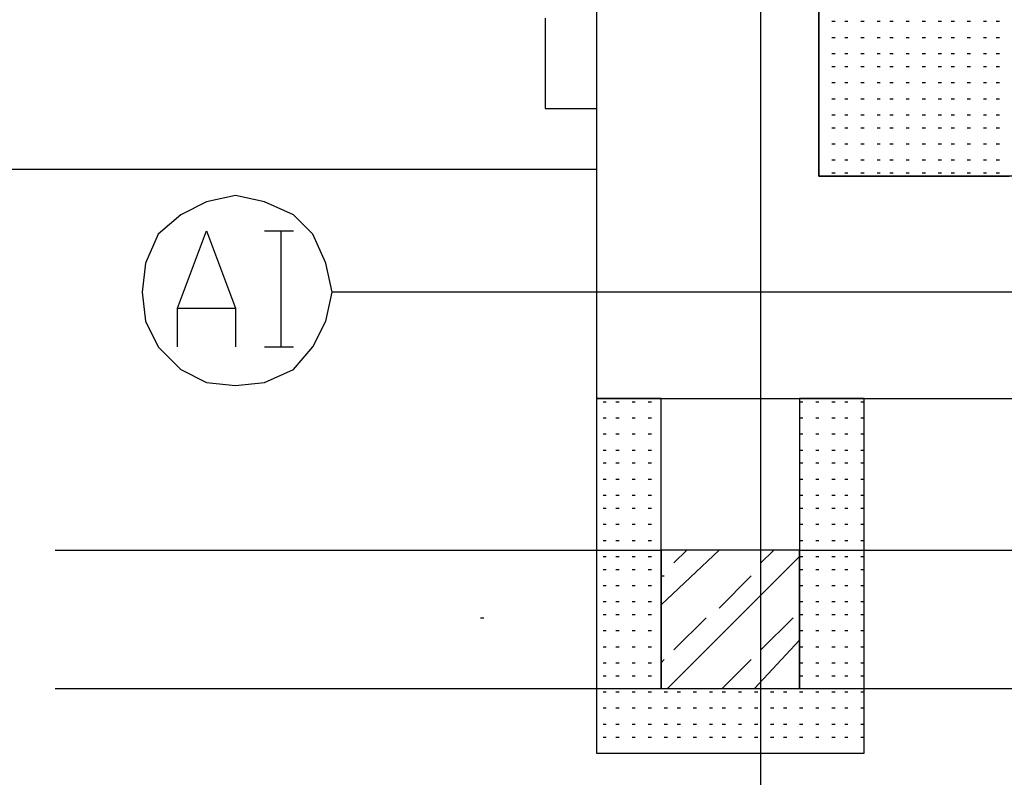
# Model space of a CAD drawing. Header units: millimetres. Extents: x 46 to 491, y -41 to 547.
# Tile 4 of 140: x 64 to 77, y 73 to 83. Entities that reach past the tile are written whole.
import ezdxf

# ---------------------------------------------------------------- set-up
doc = ezdxf.new("R2010")
doc.units = ezdxf.units.MM
doc.header["$LTSCALE"] = 10
doc.layers.add('xref', color=252, linetype='Continuous')

# ---------------------------------------------------------------- blocks, each defined once
blk = doc.blocks.new('stacja')
at = {"color": 9, "lineweight": 25}
for points in [[(20.616334, 60.198), (20.616334, 30.607), (23.114, 30.607)], [(17.018, 31.496), (17.695334, 31.496)], [(17.695334, 27.686), (38.523334, 27.686), (38.523334, 30.607), (20.616334, 30.607)], [(26.966334, 29.083), (14.224, 29.083), (14.139334, 29.464), (13.97, 29.845), (13.716, 30.099), (13.335, 30.268333), (12.954, 30.353), (12.573, 30.268333), (12.234334, 30.099), (11.938, 29.845), (11.768667, 29.464), (11.726334, 29.083), (11.768667, 28.702), (11.938, 28.363333), (12.234334, 28.067), (12.573, 27.897666), (12.954, 27.855333), (13.335, 27.897666), (13.716, 28.067), (13.97, 28.363333), (14.139334, 28.702), (14.224, 29.083)], [(12.192, 28.363333), (12.192, 28.871333), (12.573, 29.887333), (12.954, 28.871333), (12.954, 28.363333)], [(18.542, 23.876), (18.542, 27.686), (17.695334, 27.686)], [(21.209, 23.029333), (21.209, 27.686), (20.362334, 27.686), (20.362334, 23.876)], [(10.583334, 25.696333), (18.542, 25.696333)], [(10.583334, 23.876), (18.542, 23.876)]]:
    blk.add_lwpolyline(points, dxfattribs=at)
blk.add_lwpolyline([(18.542, 25.696333), (18.542, 23.876), (20.362334, 23.876), (20.362334, 25.696333)], close=True, dxfattribs=at)
for points in [[(17.695334, 73.109666), (17.695334, 73.109666), (17.695334, 30.607), (17.695334, 30.607)], [(20.616334, 30.607), (20.616334, 30.607), (20.616334, 60.198), (20.616334, 60.198)], [(19.854334, 22.309666), (19.854334, 22.309666), (19.854334, 42.587333), (19.854334, 42.587333)], [(17.018, 32.681333), (17.018, 32.681333), (17.018, 31.496), (17.018, 31.496)], [(20.785667, 32.639), (20.785667, 32.639), (20.828, 32.639), (20.828, 32.639)], [(20.955, 32.639), (20.955, 32.639), (20.997334, 32.639), (20.997334, 32.639)], [(21.166667, 32.639), (21.166667, 32.639), (21.209, 32.639), (21.209, 32.639)], [(21.378334, 32.639), (21.378334, 32.639), (21.420667, 32.639), (21.420667, 32.639)], [(21.547667, 32.639), (21.547667, 32.639), (21.59, 32.639), (21.59, 32.639)], [(21.759334, 32.639), (21.759334, 32.639), (21.801667, 32.639), (21.801667, 32.639)], [(21.971, 32.639), (21.971, 32.639), (22.013334, 32.639), (22.013334, 32.639)], [(22.182667, 32.639), (22.182667, 32.639), (22.225, 32.639), (22.225, 32.639)], [(22.352, 32.639), (22.352, 32.639), (22.394334, 32.639), (22.394334, 32.639)], [(22.563667, 32.639), (22.563667, 32.639), (22.606, 32.639), (22.606, 32.639)], [(22.775334, 32.639), (22.775334, 32.639), (22.817667, 32.639), (22.817667, 32.639)], [(22.944667, 32.639), (22.944667, 32.639), (22.987, 32.639), (22.987, 32.639)], [(20.785667, 32.427333), (20.785667, 32.427333), (20.828, 32.427333), (20.828, 32.427333)], [(20.955, 32.427333), (20.955, 32.427333), (20.997334, 32.427333), (20.997334, 32.427333)], [(21.166667, 32.427333), (21.166667, 32.427333), (21.209, 32.427333), (21.209, 32.427333)], [(21.378334, 32.427333), (21.378334, 32.427333), (21.420667, 32.427333), (21.420667, 32.427333)], [(21.547667, 32.427333), (21.547667, 32.427333), (21.59, 32.427333), (21.59, 32.427333)], [(21.759334, 32.427333), (21.759334, 32.427333), (21.801667, 32.427333), (21.801667, 32.427333)], [(21.971, 32.427333), (21.971, 32.427333), (22.013334, 32.427333), (22.013334, 32.427333)], [(22.182667, 32.427333), (22.182667, 32.427333), (22.225, 32.427333), (22.225, 32.427333)], [(22.352, 32.427333), (22.352, 32.427333), (22.394334, 32.427333), (22.394334, 32.427333)], [(22.563667, 32.427333), (22.563667, 32.427333), (22.606, 32.427333), (22.606, 32.427333)], [(22.775334, 32.427333), (22.775334, 32.427333), (22.817667, 32.427333), (22.817667, 32.427333)], [(22.944667, 32.427333), (22.944667, 32.427333), (22.987, 32.427333), (22.987, 32.427333)], [(20.785667, 32.215666), (20.785667, 32.215666), (20.828, 32.215666), (20.828, 32.215666)], [(20.955, 32.215666), (20.955, 32.215666), (20.997334, 32.215666), (20.997334, 32.215666)], [(21.166667, 32.215666), (21.166667, 32.215666), (21.209, 32.215666), (21.209, 32.215666)], [(21.378334, 32.215666), (21.378334, 32.215666), (21.420667, 32.215666), (21.420667, 32.215666)], [(21.547667, 32.215666), (21.547667, 32.215666), (21.59, 32.215666), (21.59, 32.215666)], [(21.759334, 32.215666), (21.759334, 32.215666), (21.801667, 32.215666), (21.801667, 32.215666)], [(21.971, 32.215666), (21.971, 32.215666), (22.013334, 32.215666), (22.013334, 32.215666)], [(22.182667, 32.215666), (22.182667, 32.215666), (22.225, 32.215666), (22.225, 32.215666)], [(22.352, 32.215666), (22.352, 32.215666), (22.394334, 32.215666), (22.394334, 32.215666)], [(22.563667, 32.215666), (22.563667, 32.215666), (22.606, 32.215666), (22.606, 32.215666)], [(22.775334, 32.215666), (22.775334, 32.215666), (22.817667, 32.215666), (22.817667, 32.215666)], [(22.944667, 32.215666), (22.944667, 32.215666), (22.987, 32.215666), (22.987, 32.215666)], [(20.785667, 32.046333), (20.785667, 32.046333), (20.828, 32.046333), (20.828, 32.046333)], [(20.955, 32.046333), (20.955, 32.046333), (20.997334, 32.046333), (20.997334, 32.046333)], [(21.166667, 32.046333), (21.166667, 32.046333), (21.209, 32.046333), (21.209, 32.046333)], [(21.378334, 32.046333), (21.378334, 32.046333), (21.420667, 32.046333), (21.420667, 32.046333)], [(21.547667, 32.046333), (21.547667, 32.046333), (21.59, 32.046333), (21.59, 32.046333)], [(21.759334, 32.046333), (21.759334, 32.046333), (21.801667, 32.046333), (21.801667, 32.046333)], [(21.971, 32.046333), (21.971, 32.046333), (22.013334, 32.046333), (22.013334, 32.046333)], [(22.182667, 32.046333), (22.182667, 32.046333), (22.225, 32.046333), (22.225, 32.046333)], [(22.352, 32.046333), (22.352, 32.046333), (22.394334, 32.046333), (22.394334, 32.046333)], [(22.563667, 32.046333), (22.563667, 32.046333), (22.606, 32.046333), (22.606, 32.046333)], [(22.775334, 32.046333), (22.775334, 32.046333), (22.817667, 32.046333), (22.817667, 32.046333)], [(22.944667, 32.046333), (22.944667, 32.046333), (22.987, 32.046333), (22.987, 32.046333)], [(20.785667, 31.834666), (20.785667, 31.834666), (20.828, 31.834666), (20.828, 31.834666)], [(20.955, 31.834666), (20.955, 31.834666), (20.997334, 31.834666), (20.997334, 31.834666)], [(21.166667, 31.834666), (21.166667, 31.834666), (21.209, 31.834666), (21.209, 31.834666)], [(21.378334, 31.834666), (21.378334, 31.834666), (21.420667, 31.834666), (21.420667, 31.834666)], [(21.547667, 31.834666), (21.547667, 31.834666), (21.59, 31.834666), (21.59, 31.834666)], [(21.759334, 31.834666), (21.759334, 31.834666), (21.801667, 31.834666), (21.801667, 31.834666)], [(21.971, 31.834666), (21.971, 31.834666), (22.013334, 31.834666), (22.013334, 31.834666)], [(22.182667, 31.834666), (22.182667, 31.834666), (22.225, 31.834666), (22.225, 31.834666)], [(22.352, 31.834666), (22.352, 31.834666), (22.394334, 31.834666), (22.394334, 31.834666)], [(22.563667, 31.834666), (22.563667, 31.834666), (22.606, 31.834666), (22.606, 31.834666)], [(22.775334, 31.834666), (22.775334, 31.834666), (22.817667, 31.834666), (22.817667, 31.834666)], [(22.944667, 31.834666), (22.944667, 31.834666), (22.987, 31.834666), (22.987, 31.834666)], [(20.785667, 31.623), (20.785667, 31.623), (20.828, 31.623), (20.828, 31.623)], [(20.955, 31.623), (20.955, 31.623), (20.997334, 31.623), (20.997334, 31.623)], [(21.166667, 31.623), (21.166667, 31.623), (21.209, 31.623), (21.209, 31.623)], [(21.378334, 31.623), (21.378334, 31.623), (21.420667, 31.623), (21.420667, 31.623)], [(21.547667, 31.623), (21.547667, 31.623), (21.59, 31.623), (21.59, 31.623)], [(21.759334, 31.623), (21.759334, 31.623), (21.801667, 31.623), (21.801667, 31.623)], [(21.971, 31.623), (21.971, 31.623), (22.013334, 31.623), (22.013334, 31.623)], [(22.182667, 31.623), (22.182667, 31.623), (22.225, 31.623), (22.225, 31.623)], [(22.352, 31.623), (22.352, 31.623), (22.394334, 31.623), (22.394334, 31.623)], [(22.563667, 31.623), (22.563667, 31.623), (22.606, 31.623), (22.606, 31.623)], [(22.775334, 31.623), (22.775334, 31.623), (22.817667, 31.623), (22.817667, 31.623)], [(22.944667, 31.623), (22.944667, 31.623), (22.987, 31.623), (22.987, 31.623)], [(20.785667, 31.411333), (20.785667, 31.411333), (20.828, 31.411333), (20.828, 31.411333)], [(20.955, 31.411333), (20.955, 31.411333), (20.997334, 31.411333), (20.997334, 31.411333)], [(21.166667, 31.411333), (21.166667, 31.411333), (21.209, 31.411333), (21.209, 31.411333)], [(21.378334, 31.411333), (21.378334, 31.411333), (21.420667, 31.411333), (21.420667, 31.411333)], [(21.547667, 31.411333), (21.547667, 31.411333), (21.59, 31.411333), (21.59, 31.411333)], [(21.759334, 31.411333), (21.759334, 31.411333), (21.801667, 31.411333), (21.801667, 31.411333)], [(21.971, 31.411333), (21.971, 31.411333), (22.013334, 31.411333), (22.013334, 31.411333)], [(22.182667, 31.411333), (22.182667, 31.411333), (22.225, 31.411333), (22.225, 31.411333)], [(22.352, 31.411333), (22.352, 31.411333), (22.394334, 31.411333), (22.394334, 31.411333)], [(22.563667, 31.411333), (22.563667, 31.411333), (22.606, 31.411333), (22.606, 31.411333)], [(22.775334, 31.411333), (22.775334, 31.411333), (22.817667, 31.411333), (22.817667, 31.411333)], [(22.944667, 31.411333), (22.944667, 31.411333), (22.987, 31.411333), (22.987, 31.411333)], [(20.785667, 31.242), (20.785667, 31.242), (20.828, 31.242), (20.828, 31.242)], [(20.955, 31.242), (20.955, 31.242), (20.997334, 31.242), (20.997334, 31.242)], [(21.166667, 31.242), (21.166667, 31.242), (21.209, 31.242), (21.209, 31.242)], [(21.378334, 31.242), (21.378334, 31.242), (21.420667, 31.242), (21.420667, 31.242)], [(21.547667, 31.242), (21.547667, 31.242), (21.59, 31.242), (21.59, 31.242)], [(21.759334, 31.242), (21.759334, 31.242), (21.801667, 31.242), (21.801667, 31.242)], [(21.971, 31.242), (21.971, 31.242), (22.013334, 31.242), (22.013334, 31.242)], [(22.182667, 31.242), (22.182667, 31.242), (22.225, 31.242), (22.225, 31.242)], [(22.352, 31.242), (22.352, 31.242), (22.394334, 31.242), (22.394334, 31.242)], [(22.563667, 31.242), (22.563667, 31.242), (22.606, 31.242), (22.606, 31.242)], [(22.775334, 31.242), (22.775334, 31.242), (22.817667, 31.242), (22.817667, 31.242)], [(22.944667, 31.242), (22.944667, 31.242), (22.987, 31.242), (22.987, 31.242)], [(20.785667, 31.030333), (20.785667, 31.030333), (20.828, 31.030333), (20.828, 31.030333)], [(20.955, 31.030333), (20.955, 31.030333), (20.997334, 31.030333), (20.997334, 31.030333)], [(21.166667, 31.030333), (21.166667, 31.030333), (21.209, 31.030333), (21.209, 31.030333)], [(21.378334, 31.030333), (21.378334, 31.030333), (21.420667, 31.030333), (21.420667, 31.030333)], [(21.547667, 31.030333), (21.547667, 31.030333), (21.59, 31.030333), (21.59, 31.030333)], [(21.759334, 31.030333), (21.759334, 31.030333), (21.801667, 31.030333), (21.801667, 31.030333)], [(21.971, 31.030333), (21.971, 31.030333), (22.013334, 31.030333), (22.013334, 31.030333)], [(22.182667, 31.030333), (22.182667, 31.030333), (22.225, 31.030333), (22.225, 31.030333)], [(22.352, 31.030333), (22.352, 31.030333), (22.394334, 31.030333), (22.394334, 31.030333)], [(22.563667, 31.030333), (22.563667, 31.030333), (22.606, 31.030333), (22.606, 31.030333)], [(22.775334, 31.030333), (22.775334, 31.030333), (22.817667, 31.030333), (22.817667, 31.030333)], [(22.944667, 31.030333), (22.944667, 31.030333), (22.987, 31.030333), (22.987, 31.030333)], [(20.785667, 30.818666), (20.785667, 30.818666), (20.828, 30.818666), (20.828, 30.818666)], [(20.955, 30.818666), (20.955, 30.818666), (20.997334, 30.818666), (20.997334, 30.818666)], [(21.166667, 30.818666), (21.166667, 30.818666), (21.209, 30.818666), (21.209, 30.818666)], [(21.378334, 30.818666), (21.378334, 30.818666), (21.420667, 30.818666), (21.420667, 30.818666)], [(21.547667, 30.818666), (21.547667, 30.818666), (21.59, 30.818666), (21.59, 30.818666)], [(21.759334, 30.818666), (21.759334, 30.818666), (21.801667, 30.818666), (21.801667, 30.818666)], [(21.971, 30.818666), (21.971, 30.818666), (22.013334, 30.818666), (22.013334, 30.818666)], [(22.182667, 30.818666), (22.182667, 30.818666), (22.225, 30.818666), (22.225, 30.818666)], [(22.352, 30.818666), (22.352, 30.818666), (22.394334, 30.818666), (22.394334, 30.818666)], [(22.563667, 30.818666), (22.563667, 30.818666), (22.606, 30.818666), (22.606, 30.818666)], [(22.775334, 30.818666), (22.775334, 30.818666), (22.817667, 30.818666), (22.817667, 30.818666)], [(22.944667, 30.818666), (22.944667, 30.818666), (22.987, 30.818666), (22.987, 30.818666)], [(17.695334, 30.691666), (17.695334, 30.691666), (4.910667, 30.691666), (4.910667, 30.691666)], [(17.695334, 30.607), (17.695334, 30.607), (17.695334, 27.686), (17.695334, 27.686)], [(17.695334, 30.607), (17.695334, 30.607), (17.695334, 27.686), (17.695334, 27.686)], [(27.516667, 30.607), (27.516667, 30.607), (20.616334, 30.607), (20.616334, 30.607)], [(20.785667, 30.649333), (20.785667, 30.649333), (20.828, 30.649333), (20.828, 30.649333)], [(20.955, 30.649333), (20.955, 30.649333), (20.997334, 30.649333), (20.997334, 30.649333)], [(21.166667, 30.649333), (21.166667, 30.649333), (21.209, 30.649333), (21.209, 30.649333)], [(21.378334, 30.649333), (21.378334, 30.649333), (21.420667, 30.649333), (21.420667, 30.649333)], [(21.547667, 30.649333), (21.547667, 30.649333), (21.59, 30.649333), (21.59, 30.649333)], [(21.759334, 30.649333), (21.759334, 30.649333), (21.801667, 30.649333), (21.801667, 30.649333)], [(21.971, 30.649333), (21.971, 30.649333), (22.013334, 30.649333), (22.013334, 30.649333)], [(22.182667, 30.649333), (22.182667, 30.649333), (22.225, 30.649333), (22.225, 30.649333)], [(22.352, 30.649333), (22.352, 30.649333), (22.394334, 30.649333), (22.394334, 30.649333)], [(22.563667, 30.649333), (22.563667, 30.649333), (22.606, 30.649333), (22.606, 30.649333)], [(22.775334, 30.649333), (22.775334, 30.649333), (22.817667, 30.649333), (22.817667, 30.649333)], [(22.944667, 30.649333), (22.944667, 30.649333), (22.987, 30.649333), (22.987, 30.649333)], [(13.335, 29.887333), (13.335, 29.887333), (13.716, 29.887333), (13.716, 29.887333)], [(13.546667, 29.887333), (13.546667, 29.887333), (13.546667, 28.363333), (13.546667, 28.363333)], [(12.192, 28.871333), (12.192, 28.871333), (12.954, 28.871333), (12.954, 28.871333)], [(13.335, 28.363333), (13.335, 28.363333), (13.716, 28.363333), (13.716, 28.363333)], [(17.695334, 27.686), (17.695334, 27.686), (17.695334, 23.029333), (17.695334, 23.029333)], [(17.695334, 27.686), (17.695334, 27.686), (27.516667, 27.686), (27.516667, 27.686)], [(17.78, 27.643666), (17.78, 27.643666), (17.822334, 27.643666), (17.822334, 27.643666)], [(17.949334, 27.643666), (17.949334, 27.643666), (17.991667, 27.643666), (17.991667, 27.643666)], [(18.161, 27.643666), (18.161, 27.643666), (18.203334, 27.643666), (18.203334, 27.643666)], [(18.372667, 27.643666), (18.372667, 27.643666), (18.415, 27.643666), (18.415, 27.643666)], [(20.362334, 27.643666), (20.362334, 27.643666), (20.404667, 27.643666), (20.404667, 27.643666)], [(20.574, 27.643666), (20.574, 27.643666), (20.616334, 27.643666), (20.616334, 27.643666)], [(20.785667, 27.643666), (20.785667, 27.643666), (20.828, 27.643666), (20.828, 27.643666)], [(20.955, 27.643666), (20.955, 27.643666), (20.997334, 27.643666), (20.997334, 27.643666)], [(21.166667, 27.643666), (21.166667, 27.643666), (21.209, 27.643666), (21.209, 27.643666)], [(17.78, 27.432), (17.78, 27.432), (17.822334, 27.432), (17.822334, 27.432)], [(17.949334, 27.432), (17.949334, 27.432), (17.991667, 27.432), (17.991667, 27.432)], [(18.161, 27.432), (18.161, 27.432), (18.203334, 27.432), (18.203334, 27.432)], [(18.372667, 27.432), (18.372667, 27.432), (18.415, 27.432), (18.415, 27.432)], [(20.362334, 27.432), (20.362334, 27.432), (20.404667, 27.432), (20.404667, 27.432)], [(20.574, 27.432), (20.574, 27.432), (20.616334, 27.432), (20.616334, 27.432)], [(20.785667, 27.432), (20.785667, 27.432), (20.828, 27.432), (20.828, 27.432)], [(20.955, 27.432), (20.955, 27.432), (20.997334, 27.432), (20.997334, 27.432)], [(21.166667, 27.432), (21.166667, 27.432), (21.209, 27.432), (21.209, 27.432)], [(17.78, 27.220333), (17.78, 27.220333), (17.822334, 27.220333), (17.822334, 27.220333)], [(17.949334, 27.220333), (17.949334, 27.220333), (17.991667, 27.220333), (17.991667, 27.220333)], [(18.161, 27.220333), (18.161, 27.220333), (18.203334, 27.220333), (18.203334, 27.220333)], [(18.372667, 27.220333), (18.372667, 27.220333), (18.415, 27.220333), (18.415, 27.220333)], [(20.362334, 27.220333), (20.362334, 27.220333), (20.404667, 27.220333), (20.404667, 27.220333)], [(20.574, 27.220333), (20.574, 27.220333), (20.616334, 27.220333), (20.616334, 27.220333)], [(20.785667, 27.220333), (20.785667, 27.220333), (20.828, 27.220333), (20.828, 27.220333)], [(20.955, 27.220333), (20.955, 27.220333), (20.997334, 27.220333), (20.997334, 27.220333)], [(21.166667, 27.220333), (21.166667, 27.220333), (21.209, 27.220333), (21.209, 27.220333)], [(17.78, 27.008666), (17.78, 27.008666), (17.822334, 27.008666), (17.822334, 27.008666)], [(17.949334, 27.008666), (17.949334, 27.008666), (17.991667, 27.008666), (17.991667, 27.008666)], [(18.161, 27.008666), (18.161, 27.008666), (18.203334, 27.008666), (18.203334, 27.008666)], [(18.372667, 27.008666), (18.372667, 27.008666), (18.415, 27.008666), (18.415, 27.008666)], [(20.362334, 27.008666), (20.362334, 27.008666), (20.404667, 27.008666), (20.404667, 27.008666)], [(20.574, 27.008666), (20.574, 27.008666), (20.616334, 27.008666), (20.616334, 27.008666)], [(20.785667, 27.008666), (20.785667, 27.008666), (20.828, 27.008666), (20.828, 27.008666)], [(20.955, 27.008666), (20.955, 27.008666), (20.997334, 27.008666), (20.997334, 27.008666)], [(21.166667, 27.008666), (21.166667, 27.008666), (21.209, 27.008666), (21.209, 27.008666)], [(17.78, 26.839333), (17.78, 26.839333), (17.822334, 26.839333), (17.822334, 26.839333)], [(17.949334, 26.839333), (17.949334, 26.839333), (17.991667, 26.839333), (17.991667, 26.839333)], [(18.161, 26.839333), (18.161, 26.839333), (18.203334, 26.839333), (18.203334, 26.839333)], [(18.372667, 26.839333), (18.372667, 26.839333), (18.415, 26.839333), (18.415, 26.839333)], [(20.362334, 26.839333), (20.362334, 26.839333), (20.404667, 26.839333), (20.404667, 26.839333)], [(20.574, 26.839333), (20.574, 26.839333), (20.616334, 26.839333), (20.616334, 26.839333)], [(20.785667, 26.839333), (20.785667, 26.839333), (20.828, 26.839333), (20.828, 26.839333)], [(20.955, 26.839333), (20.955, 26.839333), (20.997334, 26.839333), (20.997334, 26.839333)], [(21.166667, 26.839333), (21.166667, 26.839333), (21.209, 26.839333), (21.209, 26.839333)], [(17.78, 26.627666), (17.78, 26.627666), (17.822334, 26.627666), (17.822334, 26.627666)], [(17.949334, 26.627666), (17.949334, 26.627666), (17.991667, 26.627666), (17.991667, 26.627666)], [(18.161, 26.627666), (18.161, 26.627666), (18.203334, 26.627666), (18.203334, 26.627666)], [(18.372667, 26.627666), (18.372667, 26.627666), (18.415, 26.627666), (18.415, 26.627666)], [(20.362334, 26.627666), (20.362334, 26.627666), (20.404667, 26.627666), (20.404667, 26.627666)], [(20.574, 26.627666), (20.574, 26.627666), (20.616334, 26.627666), (20.616334, 26.627666)], [(20.785667, 26.627666), (20.785667, 26.627666), (20.828, 26.627666), (20.828, 26.627666)], [(20.955, 26.627666), (20.955, 26.627666), (20.997334, 26.627666), (20.997334, 26.627666)], [(21.166667, 26.627666), (21.166667, 26.627666), (21.209, 26.627666), (21.209, 26.627666)], [(17.78, 26.416), (17.78, 26.416), (17.822334, 26.416), (17.822334, 26.416)], [(17.949334, 26.416), (17.949334, 26.416), (17.991667, 26.416), (17.991667, 26.416)], [(18.161, 26.416), (18.161, 26.416), (18.203334, 26.416), (18.203334, 26.416)], [(18.372667, 26.416), (18.372667, 26.416), (18.415, 26.416), (18.415, 26.416)], [(20.362334, 26.416), (20.362334, 26.416), (20.404667, 26.416), (20.404667, 26.416)], [(20.574, 26.416), (20.574, 26.416), (20.616334, 26.416), (20.616334, 26.416)], [(20.785667, 26.416), (20.785667, 26.416), (20.828, 26.416), (20.828, 26.416)], [(20.955, 26.416), (20.955, 26.416), (20.997334, 26.416), (20.997334, 26.416)], [(21.166667, 26.416), (21.166667, 26.416), (21.209, 26.416), (21.209, 26.416)], [(17.78, 26.246666), (17.78, 26.246666), (17.822334, 26.246666), (17.822334, 26.246666)], [(17.949334, 26.246666), (17.949334, 26.246666), (17.991667, 26.246666), (17.991667, 26.246666)], [(18.161, 26.246666), (18.161, 26.246666), (18.203334, 26.246666), (18.203334, 26.246666)], [(18.372667, 26.246666), (18.372667, 26.246666), (18.415, 26.246666), (18.415, 26.246666)], [(20.362334, 26.246666), (20.362334, 26.246666), (20.404667, 26.246666), (20.404667, 26.246666)], [(20.574, 26.246666), (20.574, 26.246666), (20.616334, 26.246666), (20.616334, 26.246666)], [(20.785667, 26.246666), (20.785667, 26.246666), (20.828, 26.246666), (20.828, 26.246666)], [(20.955, 26.246666), (20.955, 26.246666), (20.997334, 26.246666), (20.997334, 26.246666)], [(21.166667, 26.246666), (21.166667, 26.246666), (21.209, 26.246666), (21.209, 26.246666)], [(17.78, 26.035), (17.78, 26.035), (17.822334, 26.035), (17.822334, 26.035)], [(17.949334, 26.035), (17.949334, 26.035), (17.991667, 26.035), (17.991667, 26.035)], [(18.161, 26.035), (18.161, 26.035), (18.203334, 26.035), (18.203334, 26.035)], [(18.372667, 26.035), (18.372667, 26.035), (18.415, 26.035), (18.415, 26.035)], [(20.362334, 26.035), (20.362334, 26.035), (20.404667, 26.035), (20.404667, 26.035)], [(20.574, 26.035), (20.574, 26.035), (20.616334, 26.035), (20.616334, 26.035)], [(20.785667, 26.035), (20.785667, 26.035), (20.828, 26.035), (20.828, 26.035)], [(20.955, 26.035), (20.955, 26.035), (20.997334, 26.035), (20.997334, 26.035)], [(21.166667, 26.035), (21.166667, 26.035), (21.209, 26.035), (21.209, 26.035)], [(17.78, 25.823333), (17.78, 25.823333), (17.822334, 25.823333), (17.822334, 25.823333)], [(17.949334, 25.823333), (17.949334, 25.823333), (17.991667, 25.823333), (17.991667, 25.823333)], [(18.161, 25.823333), (18.161, 25.823333), (18.203334, 25.823333), (18.203334, 25.823333)], [(18.372667, 25.823333), (18.372667, 25.823333), (18.415, 25.823333), (18.415, 25.823333)], [(20.362334, 25.823333), (20.362334, 25.823333), (20.404667, 25.823333), (20.404667, 25.823333)], [(20.574, 25.823333), (20.574, 25.823333), (20.616334, 25.823333), (20.616334, 25.823333)], [(20.785667, 25.823333), (20.785667, 25.823333), (20.828, 25.823333), (20.828, 25.823333)], [(20.955, 25.823333), (20.955, 25.823333), (20.997334, 25.823333), (20.997334, 25.823333)], [(21.166667, 25.823333), (21.166667, 25.823333), (21.209, 25.823333), (21.209, 25.823333)], [(17.78, 25.611666), (17.78, 25.611666), (17.822334, 25.611666), (17.822334, 25.611666)], [(17.949334, 25.611666), (17.949334, 25.611666), (17.991667, 25.611666), (17.991667, 25.611666)], [(18.161, 25.611666), (18.161, 25.611666), (18.203334, 25.611666), (18.203334, 25.611666)], [(18.372667, 25.611666), (18.372667, 25.611666), (18.415, 25.611666), (18.415, 25.611666)], [(18.542, 24.976666), (18.542, 24.976666), (19.304, 25.696333), (19.304, 25.696333)], [(18.626667, 23.876), (18.626667, 23.876), (20.362334, 25.611666), (20.362334, 25.611666)], [(18.711334, 25.527), (18.711334, 25.527), (18.880667, 25.696333), (18.880667, 25.696333)], [(19.854334, 25.527), (19.854334, 25.527), (20.023667, 25.696333), (20.023667, 25.696333)], [(20.362334, 25.696333), (20.362334, 25.696333), (25.654, 25.696333), (25.654, 25.696333)], [(20.362334, 25.611666), (20.362334, 25.611666), (20.404667, 25.611666), (20.404667, 25.611666)], [(20.574, 25.611666), (20.574, 25.611666), (20.616334, 25.611666), (20.616334, 25.611666)], [(20.785667, 25.611666), (20.785667, 25.611666), (20.828, 25.611666), (20.828, 25.611666)], [(20.955, 25.611666), (20.955, 25.611666), (20.997334, 25.611666), (20.997334, 25.611666)], [(21.166667, 25.611666), (21.166667, 25.611666), (21.209, 25.611666), (21.209, 25.611666)], [(17.78, 25.442333), (17.78, 25.442333), (17.822334, 25.442333), (17.822334, 25.442333)], [(17.949334, 25.442333), (17.949334, 25.442333), (17.991667, 25.442333), (17.991667, 25.442333)], [(18.161, 25.442333), (18.161, 25.442333), (18.203334, 25.442333), (18.203334, 25.442333)], [(18.372667, 25.442333), (18.372667, 25.442333), (18.415, 25.442333), (18.415, 25.442333)], [(18.542, 25.357666), (18.542, 25.357666), (18.584334, 25.357666), (18.584334, 25.357666)], [(19.304, 24.934333), (19.304, 24.934333), (19.727334, 25.357666), (19.727334, 25.357666)], [(20.362334, 25.442333), (20.362334, 25.442333), (20.404667, 25.442333), (20.404667, 25.442333)], [(20.574, 25.442333), (20.574, 25.442333), (20.616334, 25.442333), (20.616334, 25.442333)], [(20.785667, 25.442333), (20.785667, 25.442333), (20.828, 25.442333), (20.828, 25.442333)], [(20.955, 25.442333), (20.955, 25.442333), (20.997334, 25.442333), (20.997334, 25.442333)], [(21.166667, 25.442333), (21.166667, 25.442333), (21.209, 25.442333), (21.209, 25.442333)], [(17.78, 25.230666), (17.78, 25.230666), (17.822334, 25.230666), (17.822334, 25.230666)], [(17.949334, 25.230666), (17.949334, 25.230666), (17.991667, 25.230666), (17.991667, 25.230666)], [(18.161, 25.230666), (18.161, 25.230666), (18.203334, 25.230666), (18.203334, 25.230666)], [(18.372667, 25.230666), (18.372667, 25.230666), (18.415, 25.230666), (18.415, 25.230666)], [(20.362334, 25.230666), (20.362334, 25.230666), (20.404667, 25.230666), (20.404667, 25.230666)], [(20.574, 25.230666), (20.574, 25.230666), (20.616334, 25.230666), (20.616334, 25.230666)], [(20.785667, 25.230666), (20.785667, 25.230666), (20.828, 25.230666), (20.828, 25.230666)], [(20.955, 25.230666), (20.955, 25.230666), (20.997334, 25.230666), (20.997334, 25.230666)], [(21.166667, 25.230666), (21.166667, 25.230666), (21.209, 25.230666), (21.209, 25.230666)], [(17.78, 25.019), (17.78, 25.019), (17.822334, 25.019), (17.822334, 25.019)], [(17.949334, 25.019), (17.949334, 25.019), (17.991667, 25.019), (17.991667, 25.019)], [(18.161, 25.019), (18.161, 25.019), (18.203334, 25.019), (18.203334, 25.019)], [(18.372667, 25.019), (18.372667, 25.019), (18.415, 25.019), (18.415, 25.019)], [(20.362334, 25.019), (20.362334, 25.019), (20.404667, 25.019), (20.404667, 25.019)], [(20.574, 25.019), (20.574, 25.019), (20.616334, 25.019), (20.616334, 25.019)], [(20.785667, 25.019), (20.785667, 25.019), (20.828, 25.019), (20.828, 25.019)], [(20.955, 25.019), (20.955, 25.019), (20.997334, 25.019), (20.997334, 25.019)], [(21.166667, 25.019), (21.166667, 25.019), (21.209, 25.019), (21.209, 25.019)], [(17.78, 24.849666), (17.78, 24.849666), (17.822334, 24.849666), (17.822334, 24.849666)], [(17.949334, 24.849666), (17.949334, 24.849666), (17.991667, 24.849666), (17.991667, 24.849666)], [(18.161, 24.849666), (18.161, 24.849666), (18.203334, 24.849666), (18.203334, 24.849666)], [(18.372667, 24.849666), (18.372667, 24.849666), (18.415, 24.849666), (18.415, 24.849666)], [(20.362334, 24.849666), (20.362334, 24.849666), (20.404667, 24.849666), (20.404667, 24.849666)], [(20.574, 24.849666), (20.574, 24.849666), (20.616334, 24.849666), (20.616334, 24.849666)], [(20.785667, 24.849666), (20.785667, 24.849666), (20.828, 24.849666), (20.828, 24.849666)], [(20.955, 24.849666), (20.955, 24.849666), (20.997334, 24.849666), (20.997334, 24.849666)], [(21.166667, 24.849666), (21.166667, 24.849666), (21.209, 24.849666), (21.209, 24.849666)], [(16.171334, 24.807333), (16.171334, 24.807333), (16.213667, 24.807333), (16.213667, 24.807333)], [(18.711334, 24.384), (18.711334, 24.384), (19.134667, 24.807333), (19.134667, 24.807333)], [(19.854334, 24.384), (19.854334, 24.384), (20.277667, 24.807333), (20.277667, 24.807333)], [(17.78, 24.638), (17.78, 24.638), (17.822334, 24.638), (17.822334, 24.638)], [(17.949334, 24.638), (17.949334, 24.638), (17.991667, 24.638), (17.991667, 24.638)], [(18.161, 24.638), (18.161, 24.638), (18.203334, 24.638), (18.203334, 24.638)], [(18.372667, 24.638), (18.372667, 24.638), (18.415, 24.638), (18.415, 24.638)], [(20.362334, 24.638), (20.362334, 24.638), (20.404667, 24.638), (20.404667, 24.638)], [(20.574, 24.638), (20.574, 24.638), (20.616334, 24.638), (20.616334, 24.638)], [(20.785667, 24.638), (20.785667, 24.638), (20.828, 24.638), (20.828, 24.638)], [(20.955, 24.638), (20.955, 24.638), (20.997334, 24.638), (20.997334, 24.638)], [(21.166667, 24.638), (21.166667, 24.638), (21.209, 24.638), (21.209, 24.638)], [(19.769667, 23.876), (19.769667, 23.876), (20.362334, 24.511), (20.362334, 24.511)], [(17.78, 24.426333), (17.78, 24.426333), (17.822334, 24.426333), (17.822334, 24.426333)], [(17.949334, 24.426333), (17.949334, 24.426333), (17.991667, 24.426333), (17.991667, 24.426333)], [(18.161, 24.426333), (18.161, 24.426333), (18.203334, 24.426333), (18.203334, 24.426333)], [(18.372667, 24.426333), (18.372667, 24.426333), (18.415, 24.426333), (18.415, 24.426333)], [(20.362334, 24.426333), (20.362334, 24.426333), (20.404667, 24.426333), (20.404667, 24.426333)], [(20.574, 24.426333), (20.574, 24.426333), (20.616334, 24.426333), (20.616334, 24.426333)], [(20.785667, 24.426333), (20.785667, 24.426333), (20.828, 24.426333), (20.828, 24.426333)], [(20.955, 24.426333), (20.955, 24.426333), (20.997334, 24.426333), (20.997334, 24.426333)], [(21.166667, 24.426333), (21.166667, 24.426333), (21.209, 24.426333), (21.209, 24.426333)], [(17.78, 24.214666), (17.78, 24.214666), (17.822334, 24.214666), (17.822334, 24.214666)], [(17.949334, 24.214666), (17.949334, 24.214666), (17.991667, 24.214666), (17.991667, 24.214666)], [(18.161, 24.214666), (18.161, 24.214666), (18.203334, 24.214666), (18.203334, 24.214666)], [(18.372667, 24.214666), (18.372667, 24.214666), (18.415, 24.214666), (18.415, 24.214666)], [(18.542, 24.214666), (18.542, 24.214666), (18.584334, 24.257), (18.584334, 24.257)], [(19.346334, 23.876), (19.346334, 23.876), (19.727334, 24.257), (19.727334, 24.257)], [(20.362334, 24.214666), (20.362334, 24.214666), (20.404667, 24.214666), (20.404667, 24.214666)], [(20.574, 24.214666), (20.574, 24.214666), (20.616334, 24.214666), (20.616334, 24.214666)], [(20.785667, 24.214666), (20.785667, 24.214666), (20.828, 24.214666), (20.828, 24.214666)], [(20.955, 24.214666), (20.955, 24.214666), (20.997334, 24.214666), (20.997334, 24.214666)], [(21.166667, 24.214666), (21.166667, 24.214666), (21.209, 24.214666), (21.209, 24.214666)], [(17.78, 24.045333), (17.78, 24.045333), (17.822334, 24.045333), (17.822334, 24.045333)], [(17.949334, 24.045333), (17.949334, 24.045333), (17.991667, 24.045333), (17.991667, 24.045333)], [(18.161, 24.045333), (18.161, 24.045333), (18.203334, 24.045333), (18.203334, 24.045333)], [(18.372667, 24.045333), (18.372667, 24.045333), (18.415, 24.045333), (18.415, 24.045333)], [(20.362334, 24.045333), (20.362334, 24.045333), (20.404667, 24.045333), (20.404667, 24.045333)], [(20.574, 24.045333), (20.574, 24.045333), (20.616334, 24.045333), (20.616334, 24.045333)], [(20.785667, 24.045333), (20.785667, 24.045333), (20.828, 24.045333), (20.828, 24.045333)], [(20.955, 24.045333), (20.955, 24.045333), (20.997334, 24.045333), (20.997334, 24.045333)], [(21.166667, 24.045333), (21.166667, 24.045333), (21.209, 24.045333), (21.209, 24.045333)], [(17.78, 23.833666), (17.78, 23.833666), (17.822334, 23.833666), (17.822334, 23.833666)], [(17.949334, 23.833666), (17.949334, 23.833666), (17.991667, 23.833666), (17.991667, 23.833666)], [(18.161, 23.833666), (18.161, 23.833666), (18.203334, 23.833666), (18.203334, 23.833666)], [(18.372667, 23.833666), (18.372667, 23.833666), (18.415, 23.833666), (18.415, 23.833666)], [(18.584334, 23.833666), (18.584334, 23.833666), (18.626667, 23.833666), (18.626667, 23.833666)], [(18.753667, 23.833666), (18.753667, 23.833666), (18.796, 23.833666), (18.796, 23.833666)], [(18.965334, 23.833666), (18.965334, 23.833666), (19.007667, 23.833666), (19.007667, 23.833666)], [(19.177, 23.833666), (19.177, 23.833666), (19.219334, 23.833666), (19.219334, 23.833666)], [(19.346334, 23.833666), (19.346334, 23.833666), (19.388667, 23.833666), (19.388667, 23.833666)], [(19.558, 23.833666), (19.558, 23.833666), (19.600334, 23.833666), (19.600334, 23.833666)], [(19.769667, 23.833666), (19.769667, 23.833666), (19.812, 23.833666), (19.812, 23.833666)], [(19.981334, 23.833666), (19.981334, 23.833666), (20.023667, 23.833666), (20.023667, 23.833666)], [(20.150667, 23.833666), (20.150667, 23.833666), (20.193, 23.833666), (20.193, 23.833666)], [(20.362334, 23.876), (20.362334, 23.876), (25.654, 23.876), (25.654, 23.876)], [(20.362334, 23.833666), (20.362334, 23.833666), (20.404667, 23.833666), (20.404667, 23.833666)], [(20.574, 23.833666), (20.574, 23.833666), (20.616334, 23.833666), (20.616334, 23.833666)], [(20.785667, 23.833666), (20.785667, 23.833666), (20.828, 23.833666), (20.828, 23.833666)], [(20.955, 23.833666), (20.955, 23.833666), (20.997334, 23.833666), (20.997334, 23.833666)], [(21.166667, 23.833666), (21.166667, 23.833666), (21.209, 23.833666), (21.209, 23.833666)], [(17.78, 23.622), (17.78, 23.622), (17.822334, 23.622), (17.822334, 23.622)], [(17.949334, 23.622), (17.949334, 23.622), (17.991667, 23.622), (17.991667, 23.622)], [(18.161, 23.622), (18.161, 23.622), (18.203334, 23.622), (18.203334, 23.622)], [(18.372667, 23.622), (18.372667, 23.622), (18.415, 23.622), (18.415, 23.622)], [(18.584334, 23.622), (18.584334, 23.622), (18.626667, 23.622), (18.626667, 23.622)], [(18.753667, 23.622), (18.753667, 23.622), (18.796, 23.622), (18.796, 23.622)], [(18.965334, 23.622), (18.965334, 23.622), (19.007667, 23.622), (19.007667, 23.622)], [(19.177, 23.622), (19.177, 23.622), (19.219334, 23.622), (19.219334, 23.622)], [(19.346334, 23.622), (19.346334, 23.622), (19.388667, 23.622), (19.388667, 23.622)], [(19.558, 23.622), (19.558, 23.622), (19.600334, 23.622), (19.600334, 23.622)], [(19.769667, 23.622), (19.769667, 23.622), (19.812, 23.622), (19.812, 23.622)], [(19.981334, 23.622), (19.981334, 23.622), (20.023667, 23.622), (20.023667, 23.622)], [(20.150667, 23.622), (20.150667, 23.622), (20.193, 23.622), (20.193, 23.622)], [(20.362334, 23.622), (20.362334, 23.622), (20.404667, 23.622), (20.404667, 23.622)], [(20.574, 23.622), (20.574, 23.622), (20.616334, 23.622), (20.616334, 23.622)], [(20.785667, 23.622), (20.785667, 23.622), (20.828, 23.622), (20.828, 23.622)], [(20.955, 23.622), (20.955, 23.622), (20.997334, 23.622), (20.997334, 23.622)], [(21.166667, 23.622), (21.166667, 23.622), (21.209, 23.622), (21.209, 23.622)], [(17.78, 23.410333), (17.78, 23.410333), (17.822334, 23.410333), (17.822334, 23.410333)], [(17.949334, 23.410333), (17.949334, 23.410333), (17.991667, 23.410333), (17.991667, 23.410333)], [(18.161, 23.410333), (18.161, 23.410333), (18.203334, 23.410333), (18.203334, 23.410333)], [(18.372667, 23.410333), (18.372667, 23.410333), (18.415, 23.410333), (18.415, 23.410333)], [(18.584334, 23.410333), (18.584334, 23.410333), (18.626667, 23.410333), (18.626667, 23.410333)], [(18.753667, 23.410333), (18.753667, 23.410333), (18.796, 23.410333), (18.796, 23.410333)], [(18.965334, 23.410333), (18.965334, 23.410333), (19.007667, 23.410333), (19.007667, 23.410333)], [(19.177, 23.410333), (19.177, 23.410333), (19.219334, 23.410333), (19.219334, 23.410333)], [(19.346334, 23.410333), (19.346334, 23.410333), (19.388667, 23.410333), (19.388667, 23.410333)], [(19.558, 23.410333), (19.558, 23.410333), (19.600334, 23.410333), (19.600334, 23.410333)], [(19.769667, 23.410333), (19.769667, 23.410333), (19.812, 23.410333), (19.812, 23.410333)], [(19.981334, 23.410333), (19.981334, 23.410333), (20.023667, 23.410333), (20.023667, 23.410333)], [(20.150667, 23.410333), (20.150667, 23.410333), (20.193, 23.410333), (20.193, 23.410333)], [(20.362334, 23.410333), (20.362334, 23.410333), (20.404667, 23.410333), (20.404667, 23.410333)], [(20.574, 23.410333), (20.574, 23.410333), (20.616334, 23.410333), (20.616334, 23.410333)], [(20.785667, 23.410333), (20.785667, 23.410333), (20.828, 23.410333), (20.828, 23.410333)], [(20.955, 23.410333), (20.955, 23.410333), (20.997334, 23.410333), (20.997334, 23.410333)], [(21.166667, 23.410333), (21.166667, 23.410333), (21.209, 23.410333), (21.209, 23.410333)], [(17.78, 23.241), (17.78, 23.241), (17.822334, 23.241), (17.822334, 23.241)], [(17.949334, 23.241), (17.949334, 23.241), (17.991667, 23.241), (17.991667, 23.241)], [(18.161, 23.241), (18.161, 23.241), (18.203334, 23.241), (18.203334, 23.241)], [(18.372667, 23.241), (18.372667, 23.241), (18.415, 23.241), (18.415, 23.241)], [(18.584334, 23.241), (18.584334, 23.241), (18.626667, 23.241), (18.626667, 23.241)], [(18.753667, 23.241), (18.753667, 23.241), (18.796, 23.241), (18.796, 23.241)], [(18.965334, 23.241), (18.965334, 23.241), (19.007667, 23.241), (19.007667, 23.241)], [(19.177, 23.241), (19.177, 23.241), (19.219334, 23.241), (19.219334, 23.241)], [(19.346334, 23.241), (19.346334, 23.241), (19.388667, 23.241), (19.388667, 23.241)], [(19.558, 23.241), (19.558, 23.241), (19.600334, 23.241), (19.600334, 23.241)], [(19.769667, 23.241), (19.769667, 23.241), (19.812, 23.241), (19.812, 23.241)], [(19.981334, 23.241), (19.981334, 23.241), (20.023667, 23.241), (20.023667, 23.241)], [(20.150667, 23.241), (20.150667, 23.241), (20.193, 23.241), (20.193, 23.241)], [(20.362334, 23.241), (20.362334, 23.241), (20.404667, 23.241), (20.404667, 23.241)], [(20.574, 23.241), (20.574, 23.241), (20.616334, 23.241), (20.616334, 23.241)], [(20.785667, 23.241), (20.785667, 23.241), (20.828, 23.241), (20.828, 23.241)], [(20.955, 23.241), (20.955, 23.241), (20.997334, 23.241), (20.997334, 23.241)], [(21.166667, 23.241), (21.166667, 23.241), (21.209, 23.241), (21.209, 23.241)], [(17.695334, 23.029333), (17.695334, 23.029333), (21.209, 23.029333), (21.209, 23.029333)]]:
    blk.add_open_spline(points, degree=3, dxfattribs=at)

msp = doc.modelspace()

# ---------------------------------------------------------------- block references
at = {"layer": 'xref'}
msp.add_blockref('stacja', (53.992334, 50.410128), dxfattribs=at)

doc.saveas('drawing.dxf')
